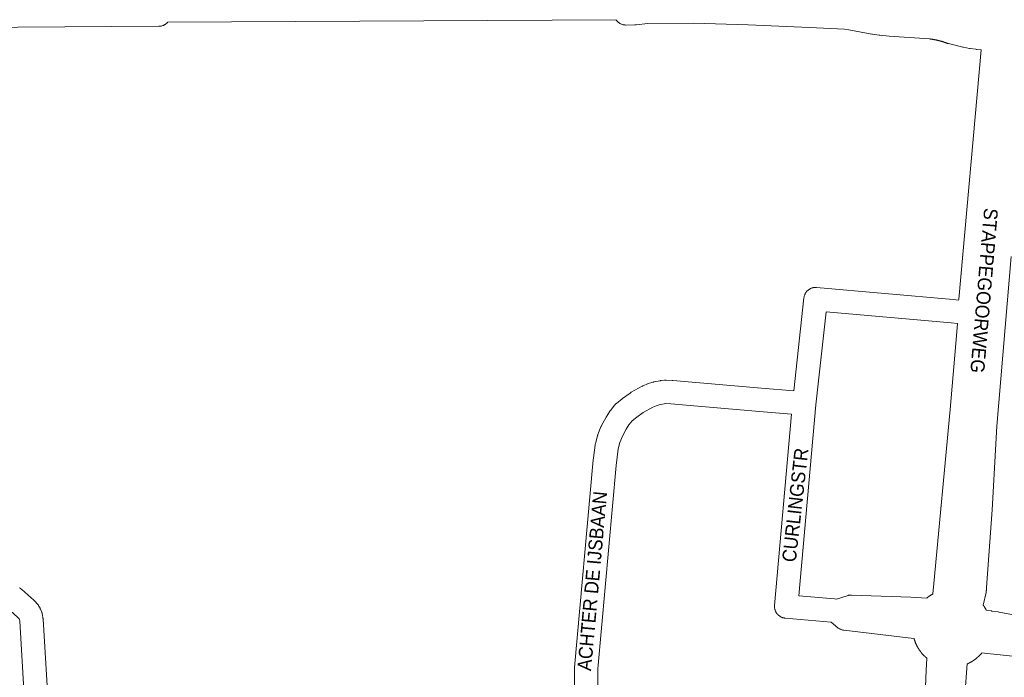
# Model space of a CAD drawing. Header units: metres. Extents: x 123819 to 142731, y 393440 to 405763.
# Tile 129 of 256: x 132954 to 133501, y 394670 to 395036. Entities that reach past the tile are written whole.
import ezdxf
from ezdxf.enums import TextEntityAlignment as Align

# ---------------------------------------------------------------- set-up
doc = ezdxf.new("R2010")
doc.units = ezdxf.units.M
doc.header["$MEASUREMENT"] = 0
for name, color, linetype, lineweight in [('gs-anno-wegen algemeen tekst', 7, 'Continuous', 0), ('gs-knt-aanvullende hoofdweg', 7, 'Continuous', 0), ('gs-knt-fietspaden', 7, 'Continuous', 0), ('gs-knt-wegen algemeen', 7, 'Continuous', 0)]:
    doc.layers.add(name, color=color, linetype=linetype, lineweight=lineweight)
doc.styles.add('Style-Arial', font='arial.ttf')

msp = doc.modelspace()

# ---------------------------------------------------------------- linework, layer by layer
at = {"layer": 'gs-knt-aanvullende hoofdweg', "color": 7, "linetype": 'Continuous', "flags": 128}
for points in [[(133475.57, 394879.85), (133475.58, 394880.13), (133475.6, 394880.4), (133475.6, 394880.4), (133475.6, 394880.41), (133488.15, 395018.82)], [(133504.79, 394904.05), (133496.7, 394809.9), (133494.23, 394763.48), (133494.22, 394763.33), (133491.06, 394720.21), (133490.95, 394718.65), (133490.92, 394718.36), (133490.92, 394718.32), (133490.91, 394718.26), (133490.9, 394718.2), (133490.88, 394718.06), (133490.87, 394717.98), (133490.86, 394717.92), (133490.85, 394717.87), (133490.83, 394717.77), (133490.82, 394717.72), (133490.81, 394717.65), (133490.79, 394717.56), (133490.77, 394717.49), (133489.15, 394710.56), (133489.18, 394710.51), (133489.26, 394710.4), (133489.36, 394710.26), (133489.41, 394710.19), (133489.51, 394710.05), (133489.56, 394709.97), (133489.66, 394709.82), (133489.73, 394709.72), (133489.83, 394709.58), (133489.87, 394709.52), (133489.96, 394709.37), (133490, 394709.3), (133490.1, 394709.15), (133490.17, 394709.04), (133490.26, 394708.89), (133490.29, 394708.84), (133490.38, 394708.68), (133490.45, 394708.57), (133490.53, 394708.42), (133490.57, 394708.35), (133490.66, 394708.19), (133490.71, 394708.09), (133490.8, 394707.94), (133490.83, 394707.87), (133490.92, 394707.71), (133490.95, 394707.65), (133490.97, 394707.61), (133493.89, 394707.23), (133494.02, 394707.21), (133494.04, 394707.21), (133497.52, 394706.69), (133497.79, 394706.64), (133498.08, 394706.59), (133498.08, 394706.59), (133506.86, 394704.95)], [(133457.85, 394714.38), (133457.85, 394714.38), (133457.94, 394714.46), (133458.08, 394714.57), (133458.13, 394714.61), (133458.27, 394714.72), (133458.36, 394714.79), (133458.5, 394714.9), (133458.58, 394714.95), (133458.72, 394715.06), (133458.76, 394715.1), (133458.91, 394715.2), (133459.01, 394715.28), (133459.15, 394715.38), (133459.22, 394715.43), (133459.37, 394715.53), (133459.45, 394715.58), (133459.59, 394715.68), (133459.69, 394715.75), (133459.84, 394715.85), (133459.9, 394715.89), (133460.05, 394715.98), (133460.12, 394716.03), (133460.27, 394716.12), (133460.38, 394716.19), (133460.53, 394716.28), (133460.58, 394716.31), (133460.73, 394716.4), (133460.85, 394716.47), (133461, 394716.56), (133461.07, 394716.59), (133461.22, 394716.68), (133461.27, 394716.7), (133461.81, 394722.58), (133470.82, 394819.14), (133470.82, 394819.19), (133470.82, 394819.2), (133474.63, 394862.28), (133474.87, 394866.84)], [(133457.88, 394681.04), (133457.85, 394681.06), (133457.71, 394681.17), (133457.64, 394681.23), (133457.51, 394681.35), (133457.42, 394681.43), (133457.28, 394681.54), (133457.24, 394681.58), (133457.11, 394681.7), (133457.02, 394681.78), (133456.89, 394681.9), (133456.82, 394681.97), (133456.7, 394682.09), (133456.65, 394682.13), (133456.52, 394682.26), (133456.42, 394682.36), (133456.29, 394682.49), (133456.25, 394682.53), (133456.13, 394682.66), (133456.07, 394682.72), (133455.94, 394682.85), (133455.86, 394682.94), (133455.74, 394683.07), (133455.68, 394683.13), (133455.56, 394683.27), (133455.52, 394683.31), (133455.4, 394683.44), (133455.32, 394683.53), (133455.21, 394683.67), (133455.15, 394683.74), (133455.03, 394683.87), (133454.96, 394683.97), (133454.85, 394684.1), (133454.81, 394684.15), (133454.7, 394684.29), (133454.63, 394684.38), (133454.52, 394684.52), (133454.46, 394684.6), (133454.35, 394684.74), (133454.32, 394684.79), (133454.21, 394684.93), (133454.14, 394685.03), (133454.03, 394685.18), (133453.99, 394685.24), (133453.88, 394685.39), (133453.83, 394685.47), (133453.73, 394685.61), (133453.67, 394685.71), (133453.57, 394685.86), (133453.53, 394685.92), (133453.43, 394686.07), (133453.39, 394686.14), (133453.29, 394686.29), (133453.23, 394686.4), (133453.13, 394686.55), (133453.1, 394686.6), (133453.01, 394686.75), (133452.95, 394686.87), (133452.86, 394687.02), (133452.82, 394687.09), (133452.73, 394687.24), (133452.68, 394687.34), (133452.6, 394687.5), (133452.56, 394687.57), (133452.48, 394687.72), (133452.44, 394687.79), (133452.36, 394687.95), (133452.31, 394688.05), (133452.23, 394688.21), (133452.18, 394688.31), (133452.11, 394688.47), (133452.08, 394688.52), (133452.01, 394688.68), (133451.96, 394688.79), (133451.89, 394688.95), (133451.84, 394689.05), (133451.77, 394689.22), (133451.75, 394689.27), (133451.68, 394689.43), (133451.63, 394689.56), (133451.56, 394689.72), (133451.54, 394689.77), (133451.48, 394689.94), (133451.44, 394690.05), (133451.37, 394690.21), (133451.34, 394690.32), (133451.28, 394690.48), (133451.25, 394690.56), (133451.19, 394690.73), (133451.16, 394690.82), (133451.11, 394690.98), (133451.08, 394691.06), (133451.03, 394691.23), (133451, 394691.32), (133450.95, 394691.49), (133450.92, 394691.58), (133450.87, 394691.75), (133450.84, 394691.88), (133450.8, 394692.01)], [(133524.45, 394680.14), (133495.08, 394683.33), (133495.04, 394683.33), (133491.44, 394683.68), (133491.44, 394683.68), (133491.33, 394683.69), (133488.48, 394684.01), (133488.43, 394683.96), (133488.36, 394683.87), (133488.24, 394683.73), (133488.18, 394683.66), (133488.07, 394683.53), (133487.99, 394683.44), (133487.87, 394683.31), (133487.83, 394683.26), (133487.71, 394683.13), (133487.63, 394683.04), (133487.51, 394682.91), (133487.45, 394682.85), (133487.33, 394682.72), (133487.28, 394682.67), (133487.16, 394682.55), (133487.06, 394682.44), (133486.93, 394682.31), (133486.89, 394682.27), (133486.76, 394682.15), (133486.7, 394682.09), (133486.57, 394681.96), (133486.48, 394681.88), (133486.35, 394681.76), (133486.28, 394681.7), (133486.15, 394681.58), (133486.11, 394681.54), (133485.97, 394681.42), (133485.88, 394681.34), (133485.75, 394681.23), (133485.68, 394681.17), (133485.54, 394681.06), (133485.45, 394680.98), (133485.31, 394680.87), (133485.27, 394680.83), (133485.13, 394680.72), (133485.03, 394680.65), (133484.89, 394680.54), (133484.82, 394680.48), (133484.68, 394680.37), (133484.63, 394680.34), (133484.49, 394680.23), (133484.38, 394680.16), (133484.24, 394680.05), (133484.17, 394680.01), (133484.03, 394679.9), (133483.95, 394679.85), (133483.8, 394679.75), (133483.7, 394679.69), (133483.55, 394679.59), (133483.5, 394679.55), (133483.35, 394679.45), (133483.28, 394679.41), (133483.13, 394679.32), (133483.02, 394679.25), (133482.86, 394679.16), (133482.82, 394679.13), (133482.66, 394679.03), (133482.55, 394678.97), (133482.39, 394678.88), (133482.33, 394678.84), (133482.17, 394678.76), (133482.07, 394678.7), (133481.92, 394678.62), (133481.85, 394678.58), (133481.69, 394678.5), (133481.63, 394678.46), (133481.47, 394678.38), (133481.37, 394678.33), (133481.21, 394678.25), (133481.1, 394678.2), (133480.94, 394678.13), (133480.89, 394678.1), (133480.73, 394678.03), (133480.63, 394677.98), (133480.47, 394677.91), (133480.38, 394677.87)]]:
    msp.add_lwpolyline(points, dxfattribs=at)
at = {"layer": 'gs-knt-fietspaden', "color": 7, "linetype": 'Continuous', "flags": 128}
msp.add_lwpolyline([(133285.38, 395035.55), (133036.45, 395034.08)], dxfattribs=at)
at = {"layer": 'gs-knt-wegen algemeen', "color": 7, "linetype": 'Continuous', "flags": 128}
for points in [[(133036.45, 395034.08), (133036.42, 395034.04), (133036.36, 395033.98), (133036.2, 395033.81), (133036.14, 395033.75), (133035.97, 395033.59), (133035.92, 395033.54), (133035.73, 395033.38), (133035.68, 395033.33), (133035.48, 395033.18), (133035.43, 395033.14), (133035.22, 395032.99), (133035.17, 395032.96), (133034.95, 395032.82), (133034.9, 395032.79), (133034.67, 395032.66), (133034.63, 395032.64), (133034.38, 395032.51), (133034.35, 395032.5), (133034.09, 395032.38), (133034.06, 395032.37), (133033.8, 395032.27), (133033.77, 395032.26), (133033.49, 395032.16), (133033.47, 395032.16), (133033.19, 395032.08), (133033.17, 395032.07), (133032.87, 395032.01), (133032.86, 395032), (133032.56, 395031.95), (133032.55, 395031.95), (133032.24, 395031.91), (133032.24, 395031.91), (133031.97, 395031.89), (133031.92, 395031.88), (133031.61, 395031.87), (132822.45, 395030.49)], [(133488.15, 395018.82), (133485.65, 395019.05), (133485.39, 395019.07), (133485.13, 395019.1), (133481.92, 395019.52), (133481.72, 395019.55), (133481.53, 395019.58), (133478.2, 395020.23), (133477.89, 395020.29), (133469.91, 395022.24), (133469.65, 395022.31), (133469.39, 395022.4), (133469.13, 395022.49), (133468.98, 395022.55), (133468.83, 395022.6), (133468.69, 395022.66), (133468.54, 395022.71), (133468.39, 395022.76), (133468.24, 395022.82), (133468.09, 395022.87), (133467.94, 395022.92), (133467.79, 395022.97), (133467.64, 395023.02), (133467.5, 395023.07), (133467.35, 395023.12), (133467.2, 395023.17), (133467.05, 395023.22), (133466.9, 395023.27), (133466.75, 395023.32), (133466.59, 395023.36), (133466.44, 395023.41), (133466.29, 395023.45), (133466.14, 395023.5), (133465.99, 395023.54), (133465.84, 395023.59), (133465.69, 395023.63), (133465.54, 395023.67), (133465.38, 395023.71), (133465.23, 395023.76), (133465.08, 395023.8), (133464.93, 395023.84), (133464.77, 395023.88), (133464.62, 395023.91), (133464.47, 395023.95), (133464.31, 395023.99), (133464.16, 395024.03), (133464.01, 395024.06), (133463.85, 395024.1), (133463.7, 395024.14), (133463.55, 395024.17), (133463.39, 395024.2), (133463.24, 395024.24), (133463.08, 395024.27), (133462.93, 395024.3), (133462.78, 395024.33), (133462.62, 395024.36), (133462.47, 395024.39), (133462.31, 395024.42), (133462.16, 395024.45), (133462, 395024.48), (133461.85, 395024.51), (133461.69, 395024.54), (133461.54, 395024.56), (133461.38, 395024.59), (133461.22, 395024.62), (133461.07, 395024.64), (133460.91, 395024.66), (133460.76, 395024.69), (133460.6, 395024.71), (133460.44, 395024.73), (133460.29, 395024.75), (133460.13, 395024.78), (133459.98, 395024.8), (133459.82, 395024.82), (133459.66, 395024.84), (133459.51, 395024.85), (133459.35, 395024.87), (133437.08, 395026.42), (133436.91, 395026.43), (133431.78, 395026.93), (133431.48, 395026.96), (133427.75, 395027.5), (133427.46, 395027.55), (133414.57, 395030), (133412.2, 395030.33), (133392.75, 395031.25), (133358.76, 395032.64), (133328.36, 395033.55), (133303.01, 395033.34), (133296.48, 395032.65), (133296.3, 395032.63), (133296.16, 395032.62), (133296.15, 395032.62), (133295.99, 395032.61), (133295.85, 395032.61), (133295.83, 395032.61), (133290.88, 395032.58), (133290.56, 395032.58), (133290.25, 395032.61), (133289.93, 395032.64), (133289.62, 395032.69), (133289.32, 395032.76), (133289.01, 395032.84), (133288.71, 395032.94), (133288.42, 395033.04), (133288.13, 395033.17), (133287.85, 395033.31), (133287.57, 395033.46), (133287.3, 395033.62), (133287.04, 395033.8), (133286.79, 395033.99), (133286.55, 395034.19), (133286.32, 395034.4), (133286.1, 395034.63), (133285.89, 395034.86), (133285.69, 395035.11), (133285.5, 395035.36), (133285.38, 395035.55)], [(133384.06, 394829.42), (133389.67, 394881.11), (133389.72, 394881.42), (133389.77, 394881.73), (133389.84, 394882.04), (133389.93, 394882.34), (133390.03, 394882.64), (133390.15, 394882.94), (133390.28, 394883.22), (133390.42, 394883.5), (133390.58, 394883.78), (133390.75, 394884.04), (133390.93, 394884.3), (133391.13, 394884.55), (133391.33, 394884.79), (133391.55, 394885.02), (133391.78, 394885.23), (133392.02, 394885.44), (133392.27, 394885.63), (133392.53, 394885.82), (133392.79, 394885.98), (133393.07, 394886.14), (133393.35, 394886.28), (133393.64, 394886.41), (133393.93, 394886.53), (133394.23, 394886.63), (133394.53, 394886.71), (133394.84, 394886.78), (133395.15, 394886.84), (133395.46, 394886.88), (133395.78, 394886.9), (133396.09, 394886.91), (133396.41, 394886.91), (133396.72, 394886.89), (133472.56, 394880.12), (133475.57, 394879.85)], [(133474.87, 394866.84), (133471.39, 394867.15), (133401.93, 394873.35), (133396.32, 394821.73), (133396.31, 394821.67)], [(133262.26, 394661.65), (133262.28, 394675.37), (133262.29, 394675.66), (133262.31, 394675.94), (133272.52, 394789.21), (133272.54, 394789.41), (133273.76, 394799.36), (133273.81, 394799.66), (133273.86, 394799.95), (133273.94, 394800.25), (133275.06, 394804.44), (133275.13, 394804.68), (133275.21, 394804.92), (133275.3, 394805.16), (133277.01, 394809.48), (133277.11, 394809.72), (133277.22, 394809.95), (133277.34, 394810.18), (133279.69, 394814.5), (133279.84, 394814.76), (133281.66, 394817.79), (133281.79, 394818), (133281.93, 394818.2), (133282.08, 394818.4), (133282.23, 394818.59), (133284.75, 394821.62), (133284.92, 394821.82), (133285.1, 394822.01), (133285.28, 394822.19), (133285.47, 394822.37), (133285.67, 394822.53), (133288.8, 394825.05), (133289.05, 394825.25), (133293.13, 394828.22), (133293.35, 394828.37), (133293.57, 394828.51), (133293.8, 394828.65), (133299.81, 394831.99), (133300.03, 394832.11), (133300.26, 394832.21), (133300.49, 394832.31), (133302.86, 394833.29), (133303.11, 394833.39), (133303.37, 394833.48), (133305.74, 394834.23), (133305.96, 394834.3), (133306.17, 394834.35), (133306.39, 394834.4), (133309.83, 394835.11), (133310.08, 394835.16), (133310.33, 394835.2), (133310.58, 394835.23), (133312.32, 394835.38), (133312.61, 394835.4), (133312.9, 394835.4), (133313.18, 394835.4), (133316.58, 394835.24), (133316.84, 394835.22), (133366.1, 394831.03), (133366.13, 394831.03), (133384.06, 394829.42)], [(133382.78, 394816.46), (133364.98, 394818.06), (133315.86, 394822.24), (133313.02, 394822.37), (133312.09, 394822.29), (133309.36, 394821.72), (133307.57, 394821.16), (133305.81, 394820.43), (133300.48, 394817.46), (133296.85, 394814.82), (133294.35, 394812.8), (133292.56, 394810.65), (133291.06, 394808.16), (133288.97, 394804.31), (133287.54, 394800.7), (133286.63, 394797.32), (133285.48, 394787.93), (133275.3, 394675.06), (133275.27, 394661.33), (133275.27, 394661.05), (133275.25, 394660.76), (133267.52, 394575.83)], [(133396.31, 394821.66), (133386.92, 394715.66), (133406.71, 394713.91)], [(133396.31, 394821.67), (133396.31, 394821.66), (133396.31, 394821.66)], [(133396.31, 394821.67), (133396.31, 394821.66), (133396.31, 394821.66)], [(133404.72, 394701.01), (133379.28, 394703.27), (133378.97, 394703.3), (133378.65, 394703.35), (133378.34, 394703.42), (133378.03, 394703.5), (133377.73, 394703.6), (133377.43, 394703.71), (133377.13, 394703.84), (133376.85, 394703.98), (133376.57, 394704.13), (133376.3, 394704.3), (133376.03, 394704.48), (133375.78, 394704.68), (133375.53, 394704.88), (133375.3, 394705.1), (133375.08, 394705.33), (133374.87, 394705.57), (133374.67, 394705.82), (133374.48, 394706.08), (133374.31, 394706.35), (133374.15, 394706.63), (133374, 394706.91), (133373.87, 394707.2), (133373.75, 394707.5), (133373.65, 394707.8), (133373.56, 394708.11), (133373.49, 394708.42), (133373.43, 394708.73), (133373.39, 394709.05), (133373.36, 394709.37), (133373.35, 394709.69), (133373.35, 394710.01), (133373.37, 394710.33), (133382.78, 394816.46)], [(132954.31, 394720.07), (132954.37, 394720.03), (132954.44, 394719.99), (132954.5, 394719.94), (132954.56, 394719.9), (132954.62, 394719.85), (132954.69, 394719.81), (132954.75, 394719.76), (132954.81, 394719.72), (132954.87, 394719.67), (132954.93, 394719.62), (132954.99, 394719.58), (132955.05, 394719.53), (132955.11, 394719.48), (132955.17, 394719.43), (132955.23, 394719.39), (132955.29, 394719.34), (132955.35, 394719.29), (132955.41, 394719.24), (132955.47, 394719.19), (132955.52, 394719.14), (132955.58, 394719.09), (132962.23, 394713.19), (132962.41, 394713.02), (132962.59, 394712.84), (132962.76, 394712.65), (132964.2, 394711.04), (132964.38, 394710.83), (132964.56, 394710.61), (132964.72, 394710.38), (132964.87, 394710.15), (132965.01, 394709.91), (132965.64, 394708.8), (132965.79, 394708.52), (132965.92, 394708.24), (132966.04, 394707.95), (132966.6, 394706.5), (132966.69, 394706.24), (132966.78, 394705.98), (132966.85, 394705.72), (132966.91, 394705.46), (132966.96, 394705.19), (132967.26, 394703.34), (132967.29, 394703.12), (132967.31, 394702.9), (132967.33, 394702.69), (132973.21, 394604.1)], [(133406.71, 394713.91), (133407.84, 394713.81)], [(133407.84, 394713.81), (133414.24, 394715.89), (133414.51, 394715.95), (133414.78, 394716), (133415.05, 394716.05), (133415.33, 394716.08), (133415.6, 394716.09), (133415.88, 394716.1), (133416.15, 394716.1), (133448.97, 394714.82), (133449.05, 394714.82), (133457.85, 394714.38)], [(133407.84, 394713.81), (133407.84, 394713.81)], [(133407.84, 394713.81), (133407.84, 394713.81)], [(132963.54, 394581.89), (132963.47, 394581.98), (132963.28, 394582.23), (132963.1, 394582.48), (132962.93, 394582.75), (132962.77, 394583.02), (132962.63, 394583.3), (132962.51, 394583.59), (132962.39, 394583.89), (132962.29, 394584.18), (132962.21, 394584.49), (132962.14, 394584.79), (132962.08, 394585.1), (132962.04, 394585.42), (132960.24, 394602.91), (132960.22, 394603.19), (132954.35, 394701.58), (132954.21, 394702.43), (132954.07, 394702.81), (132954.02, 394702.9), (132953.3, 394703.71), (132947, 394709.3), (132903.02, 394706.69)], [(133450.8, 394692.01), (133447.46, 394692.4), (133411.85, 394696.54), (133411.55, 394696.58), (133411.25, 394696.64), (133410.95, 394696.71), (133410.65, 394696.79), (133410.36, 394696.89), (133410.08, 394697), (133409.8, 394697.13), (133409.52, 394697.27), (133409.26, 394697.42), (133409, 394697.58), (133408.75, 394697.76), (133408.5, 394697.94), (133404.72, 394701.01)], [(133450.5, 394551.47), (133452.25, 394569.09), (133450.26, 394574.8), (133450.16, 394575.09), (133450.08, 394575.39), (133450.01, 394575.69), (133449.96, 394576), (133449.92, 394576.31), (133449.9, 394576.61), (133449.89, 394576.92), (133449.9, 394577.23), (133449.92, 394577.54), (133456.66, 394651.12), (133457.6, 394674.4), (133457.86, 394680.84), (133457.88, 394681.04)], [(133480.38, 394677.87), (133480, 394672.88), (133475.87, 394618.27)]]:
    msp.add_lwpolyline(points, dxfattribs=at)

# ---------------------------------------------------------------- texts
at = {"layer": 'gs-anno-wegen algemeen tekst', "color": 7, "style": 'Style-Arial', "width": 0.909091}
for s, rotation, p in [('STAPPEGOORWEG', 265.1645, (133489.73, 394885.12)), ('ACHTER DE IJSBAAN', 84.8495, (133272.16, 394723.86))]:
    msp.add_text(s, height=7.7, rotation=rotation, dxfattribs=at).set_placement(p, align=Align.MIDDLE_CENTER)
at = {"layer": 'gs-anno-wegen algemeen tekst', "color": 7, "linetype": 'Continuous', "style": 'Style-Arial', "width": 0.909091}
msp.add_text('CURLINGSTR', height=7.7, rotation=83.5891, dxfattribs=at).set_placement((133384.85, 394766.06), align=Align.MIDDLE_CENTER)

doc.saveas('drawing.dxf')
